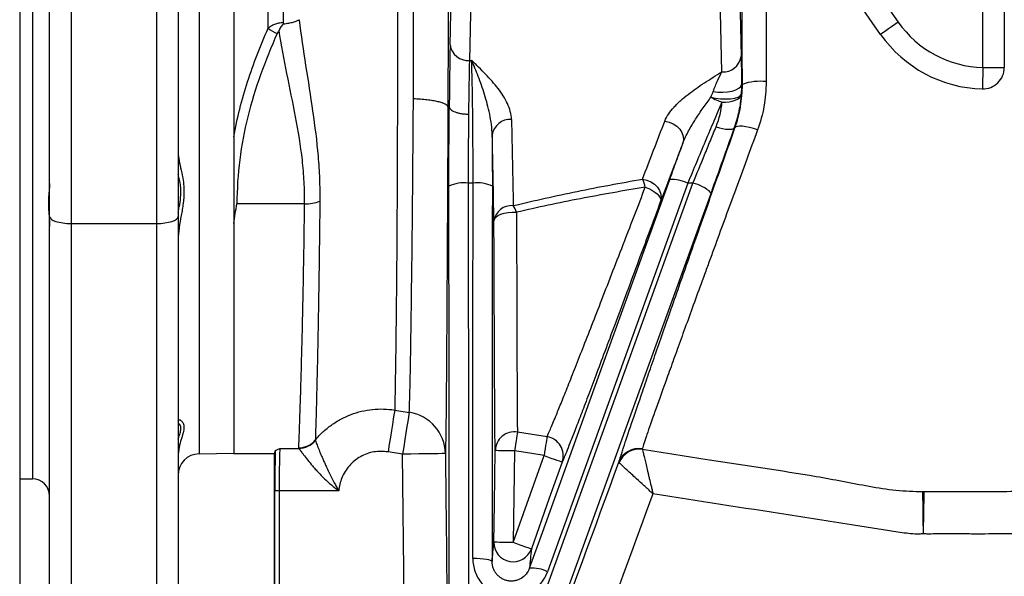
# Model space of a CAD drawing. Extents: x 215 to 1679, y 19 to 2093.
# Tile 7 of 13: x 1060 to 1290, y 215 to 345. Entities that reach past the tile are written whole.
import ezdxf

# ---------------------------------------------------------------- set-up
doc = ezdxf.new("R2010")
doc.units = 0
doc.layers.get('0').update_dxf_attribs({"linetype": 'CONTINUOUS'})

msp = doc.modelspace()

# ---------------------------------------------------------------- linework, layer by layer
at = {"color": 7, "linetype": 'CONTINUOUS'}
for p, q in [((1059.79, 481.62), (1059.79, 206.62)), ((1284.79, 334.22), (1284.79, 459.12)), ((1062.79, 450.12), (1062.79, 238.12)), ((1066.79, 299.39), (1066.79, 422.61)), ((1071.79, 421.02), (1071.79, 297.79)), ((1117.83, 343.41), (1117.83, 420.97)), ((1121.36, 405.15), (1121.36, 344.72)), ((1101.71, 398.14), (1101.71, 243.98)), ((1109.79, 400.06), (1109.79, 318.01)), ((1160.34, 339.49), (1161.53, 390.76)), ((1166.03, 387.16), (1164.84, 335.89)), ((1239.04, 381.92), (1265, 344.84)), ((1096.79, 380.47), (1096.79, 299.39)), ((1091.79, 297.79), (1091.79, 378.87)), ((1260.91, 341.97), (1234.94, 379.05)), ((1227.47, 372.94), (1228.31, 336.81)), ((1223.81, 333.2), (1222.97, 369.25)), ((1289.79, 349.13), (1289.79, 334.22)), ((1164.84, 335.89), (1165.35, 335.89)), ((1284.79, 334.22), (1289.79, 334.22)), ((1159.82, 325.05), (1160.14, 325.05)), ((1226.88, 320.13), (1226.7, 320.14)), ((1165.7, 307.2), (1164.56, 307.2)), ((1215.86, 307.2), (1183.11, 216.42)), ((1217.05, 307.2), (1215.86, 307.2)), ((1109.79, 305.24), (1109.79, 299.77)), ((1126.35, 302.39), (1110.54, 302.39)), ((1066.79, 204.12), (1066.79, 299.39)), ((1096.79, 299.39), (1096.79, 204.12)), ((1071.79, 297.79), (1091.79, 297.79)), ((1071.79, 297.79), (1071.79, 199.12)), ((1091.79, 199.12), (1091.79, 297.79)), ((1109.79, 297.8), (1109.79, 244.05)), ((1147.39, 254.21), (1150.79, 253.67)), ((1176.08, 249.08), (1182.97, 248)), ((1128.84, 247.19), (1128.85, 247.09)), ((1101.71, 243.98), (1109.79, 244.12)), ((1109.79, 244.05), (1119.29, 244.05)), ((1119.29, 188.6), (1119.29, 244.05)), ((1120.56, 245.25), (1125.01, 245.25)), ((1125.01, 245.25), (1124.98, 245.39)), ((1149.23, 243.92), (1145.83, 244.46)), ((1150.05, 172.69), (1149.23, 243.92)), ((1175.38, 244.66), (1175.07, 223.26)), ((1175.07, 223.26), (1182.28, 243.58)), ((1186.79, 242.7), (1186.52, 242.07)), ((1199.83, 241.88), (1199.76, 242)), ((1059.79, 238.12), (1062.79, 238.12)), ((1120.4, 235.37), (1119.4, 235.37)), ((1119.4, 188.57), (1119.4, 235.37)), ((1134.31, 235.37), (1120.4, 235.37)), ((1120.4, 235.37), (1120.4, 188.57))]:
    msp.add_line(p, q, dxfattribs=at)
at = {"color": 7, "linetype": 'CONTINUOUS', "flags": 128}
for points in [[(1265, 344.84), (1264.2, 344.27), (1263.42, 343.73), (1262.71, 343.23), (1262.08, 342.79), (1261.57, 342.43), (1261.2, 342.17), (1260.97, 342.01), (1260.91, 341.97)], [(1284.79, 334.22), (1284.77, 333.23), (1284.75, 332.29), (1284.72, 331.42), (1284.7, 330.66), (1284.69, 330.03), (1284.68, 329.58), (1284.67, 329.3), (1284.67, 329.22)], [(1221.8, 328.63), (1222.87, 328.47), (1224.01, 328.43), (1225.14, 328.51), (1226.19, 328.7), (1227.1, 328.99), (1227.79, 329.37), (1228.24, 329.8), (1228.4, 330.26)], [(1228.4, 330.26), (1228.59, 330.27), (1228.61, 330.27)], [(1221.27, 327.31), (1222.34, 327.08), (1223.51, 326.92), (1224.7, 326.87), (1225.84, 326.91), (1226.83, 327.05), (1227.61, 327.28), (1228.12, 327.58), (1228.33, 327.93)], [(1223.84, 326.14), (1224.69, 326.14), (1225.5, 326.21), (1226.26, 326.35), (1226.93, 326.57), (1227.49, 326.84), (1227.92, 327.17), (1228.2, 327.54), (1228.33, 327.93)], [(1210.49, 321.71), (1211.49, 321.47), (1212.44, 321.06), (1213.28, 320.5), (1213.98, 319.81), (1214.49, 319.03), (1214.8, 318.2), (1214.87, 317.36), (1214.72, 316.57)], [(1222.47, 320.38), (1223.24, 320.15), (1223.99, 319.97), (1224.69, 319.85), (1225.31, 319.79), (1225.84, 319.78), (1226.26, 319.84), (1226.55, 319.96), (1226.7, 320.14)], [(1232.15, 319.64), (1231.22, 319.95), (1230.3, 320.2), (1229.43, 320.38), (1228.64, 320.49), (1227.97, 320.52), (1227.44, 320.47), (1227.08, 320.34), (1226.88, 320.13)], [(1125.91, 54.99), (1157.18, 141.55), (1188.46, 228.11), (1217.05, 307.2)], [(1160.13, 170.59), (1160.13, 179.48), (1160.11, 215.05), (1160.09, 260.78), (1160.06, 306.51)], [(1164.56, 307.2), (1164.6, 239.25), (1164.63, 171.3)], [(1165.65, 219.51), (1165.65, 235.23), (1165.68, 271.22), (1165.7, 307.2)], [(1170.2, 306.51), (1170.19, 297.62), (1170.17, 262.05), (1170.15, 218.81)], [(1178.87, 217.26), (1181.9, 225.63), (1193.98, 259.13), (1211.63, 308.04)], [(1205.28, 308.15), (1206.28, 307.92), (1207.23, 307.51), (1208.07, 306.94), (1208.77, 306.25), (1209.28, 305.47), (1209.59, 304.65), (1209.67, 303.81), (1209.52, 303.02)], [(1205.93, 306.26), (1206.73, 305.93), (1207.48, 305.55), (1208.14, 305.12), (1208.7, 304.68), (1209.13, 304.23), (1209.42, 303.79), (1209.55, 303.38), (1209.52, 303.02)], [(1221.28, 304.98), (1218.26, 296.61), (1206.15, 263.12), (1157.74, 129.15), (1130.14, 52.76)], [(1066.79, 299.39), (1066.89, 299.08), (1067.17, 298.78), (1067.64, 298.5), (1068.26, 298.26), (1069.02, 298.06), (1069.88, 297.91), (1070.82, 297.82), (1071.79, 297.79)], [(1091.79, 297.79), (1092.77, 297.82), (1093.71, 297.91), (1094.57, 298.06), (1095.33, 298.26), (1095.95, 298.5), (1096.41, 298.78), (1096.7, 299.08), (1096.79, 299.39)], [(1170.57, 298.36), (1170.69, 298.81), (1171.01, 299.24), (1171.52, 299.62), (1172.19, 299.95), (1173, 300.2), (1173.91, 300.37), (1174.87, 300.44), (1175.84, 300.41)], [(1147.39, 254.21), (1147.32, 253.79), (1147.21, 253.07), (1147.05, 252.09), (1146.86, 250.87), (1146.63, 249.45), (1146.38, 247.88), (1146.11, 246.2), (1145.83, 244.46)], [(1150.79, 253.67), (1150.72, 253.25), (1150.61, 252.53), (1150.45, 251.55), (1150.26, 250.33), (1150.03, 248.91), (1149.78, 247.34), (1149.51, 245.65), (1149.23, 243.92)], [(1176.08, 249.08), (1176.05, 248.92), (1176, 248.62), (1175.94, 248.19), (1175.85, 247.63), (1175.75, 246.98), (1175.63, 246.25), (1175.51, 245.47), (1175.38, 244.66)], [(1182.97, 248), (1182.95, 247.84), (1182.9, 247.54), (1182.83, 247.1), (1182.74, 246.55), (1182.64, 245.9), (1182.53, 245.17), (1182.4, 244.39), (1182.28, 243.58)], [(1159.23, 244.03), (1159.03, 244.03), (1158.45, 244.02), (1157.52, 244.01), (1156.28, 244), (1154.76, 243.98), (1153.04, 243.96), (1151.17, 243.94), (1149.23, 243.92)], [(1170.57, 223.32), (1170.7, 232.32), (1170.88, 244.72)], [(1175.38, 244.66), (1174.51, 244.67), (1173.67, 244.68), (1172.89, 244.7), (1172.21, 244.71), (1171.65, 244.71), (1171.23, 244.72), (1170.97, 244.72), (1170.88, 244.72)], [(1182.28, 243.58), (1178.93, 244.1), (1175.38, 244.66)], [(1186.52, 242.07), (1183.51, 233.59), (1179.31, 221.75)], [(1182.28, 243.58), (1183.1, 243.28), (1183.89, 243), (1184.62, 242.74), (1185.26, 242.52), (1185.79, 242.33), (1186.18, 242.19), (1186.43, 242.1), (1186.52, 242.07)], [(1175.07, 223.26), (1174.2, 223.27), (1173.35, 223.28), (1172.58, 223.29), (1171.9, 223.3), (1171.34, 223.31), (1170.92, 223.32), (1170.66, 223.32), (1170.57, 223.32)], [(1179.31, 221.75), (1179.23, 221.78), (1178.98, 221.87), (1178.59, 222.01), (1178.06, 222.2), (1177.42, 222.42), (1176.69, 222.68), (1175.89, 222.96), (1175.07, 223.26)], [(1170.15, 218.81), (1170.06, 218.94), (1169.8, 219.08), (1169.38, 219.2), (1168.82, 219.3), (1168.14, 219.39), (1167.36, 219.46), (1166.52, 219.5), (1165.65, 219.51)]]:
    msp.add_lwpolyline(points, dxfattribs=at)
at = {"color": 7, "linetype": 'CONTINUOUS'}
for centre, radius, start, end in [((1122.25, 348.56), 6.79, 229.3272, 250.1658), ((1285.41, 359.12), 24.91, 215, 268.5808), ((1285.41, 359.12), 29.91, 215, 268.5808), ((1164.48, 340.05), 4.18, 187.7329, 274.9253), ((1224.17, 337.37), 4.18, 265.0745, 352.2671), ((1284.79, 334.22), 5, 268.5766, 359.9956), ((1232.73, 319.05), 11.96, 83.1887, 110.1708), ((1226.44, 335.23), 9.45, 236.8862, 254.058), ((1174.31, 317.91), 4.18, 85.0757, 172.4208), ((1163.49, 299.21), 8.07, 82.3699, 115.1582), ((1166.77, 299.22), 8.06, 64.8179, 97.6356), ((1195.42, 303.71), 10.81, 13.6539, 24.2198), ((1212.26, 300.12), 7.94, 63.0937, 94.5827), ((1215.11, 298.37), 9.04, 46.9765, 77.654), ((1126.63, 311.82), 9.43, 268.281, 290.3069), ((1174.69, 297.81), 4.16, 84.8653, 172.2938), ((1168.38, 297.64), 7.96, 20.3675, 32.7941), ((1149.31, 243.86), 9.93, 1.0099, 81.397), ((1175.37, 244.64), 4.49, 81.0191, 178.9384), ((1125, 250.41), 5.02, 269.8337, 319.9609), ((1124.95, 250.32), 5.07, 270.6813, 320.3573), ((1182.27, 243.55), 4.5, 340.7556, 81.04), ((1101.79, 238.98), 5, 91, 180), ((1204.42, 240.26), 4.97, 80.6299, 159.489), ((1204.55, 240.05), 5.06, 82.1191, 158.7747), ((1284.29, 569.05), 361.93, 270, 295.28), ((1062.79, 234.12), 4, 0, 90), ((1284.29, 569.05), 364.93, 270, 295.28), ((1284.29, 569.05), 365, 270, 295.28), ((1175.07, 223.26), 4.5, 179.2132, 340.439), ((1179.54, 209.44), 7.84, 62.9254, 94.8499)]:
    msp.add_arc(centre, radius, start, end, dxfattribs=at)
for centre, major_axis, ratio, start_param, end_param in [((1160.7, 311.88), (0, 34.5), 0.017455, 0.643178, 1.179178), ((1165.2, 311.88), (0, 30), 0.020073, 0.643178, 1.179349), ((1119.29, 344.05), (0, 100), 0.017455, 3.141593, 3.253277), ((1119.59, 235.37), (0, 11), 0.017455, 0.563135, 1.570796), ((1120.59, 235.37), (0, 10), 0.019201, 0.155167, 1.570796)]:
    msp.add_ellipse(centre, major_axis=major_axis, ratio=ratio, start_param=start_param, end_param=end_param, dxfattribs=at)
for points, knots in [([(1159.55, 400.11), (1159.58, 397.39), (1159.61, 394.59), (1159.65, 390.25), (1159.66, 388.79), (1159.68, 386.56), (1159.69, 385.81), (1159.7, 384.31), (1159.71, 383.56), (1159.73, 379.78), (1159.75, 376.71), (1159.79, 370.48), (1159.8, 367.33), (1159.82, 362.53), (1159.82, 360.92), (1159.83, 357.68), (1159.84, 356.04), (1159.84, 351.12), (1159.85, 347.85), (1159.85, 341.31), (1159.85, 338.05), (1159.84, 331.54), (1159.83, 328.29), (1159.82, 325.05)], [0, 0, 0, 0, 0.125, 0.125, 0.1875, 0.1875, 0.21875, 0.21875, 0.25, 0.25, 0.375, 0.375, 0.5, 0.5, 0.5625, 0.5625, 0.625, 0.625, 0.75, 0.75, 0.875, 0.875, 1, 1, 1, 1]), ([(1147.88, 393.45), (1147.89, 391.85), (1147.9, 390.22), (1147.92, 386.92), (1147.93, 385.25), (1147.96, 380.16), (1147.97, 376.68), (1147.99, 371.33), (1148, 369.52), (1148.01, 366.78), (1148.01, 365.86), (1148.02, 364.01), (1148.02, 363.07), (1148.03, 358.41), (1148.04, 354.66), (1148.04, 347.15), (1148.04, 343.38), (1148.04, 337.7), (1148.04, 335.81), (1148.04, 332.97), (1148.03, 332.02), (1148.03, 330.13), (1148.03, 329.19), (1148.02, 324.53), (1148.01, 320.86), (1147.99, 313.67), (1147.97, 310.14), (1147.95, 304.94), (1147.94, 303.23), (1147.92, 299.87), (1147.91, 298.23), (1147.88, 293.41), (1147.86, 290.33), (1147.82, 285.91), (1147.81, 284.47), (1147.79, 282.37), (1147.78, 281.67), (1147.77, 280.31), (1147.76, 279.64), (1147.73, 276.35), (1147.7, 273.92), (1147.64, 269.41), (1147.62, 267.34), (1147.57, 264.52), (1147.56, 263.63), (1147.53, 261.94), (1147.52, 261.15), (1147.48, 258.95), (1147.46, 257.7), (1147.42, 255.64), (1147.4, 254.82), (1147.39, 254.21)], [0, 0, 0, 0, 0.03125, 0.03125, 0.0625, 0.0625, 0.125, 0.125, 0.15625, 0.15625, 0.171875, 0.171875, 0.1875, 0.1875, 0.25, 0.25, 0.3125, 0.3125, 0.34375, 0.34375, 0.359375, 0.359375, 0.375, 0.375, 0.4375, 0.4375, 0.5, 0.5, 0.53125, 0.53125, 0.5625, 0.5625, 0.625, 0.625, 0.65625, 0.65625, 0.671875, 0.671875, 0.6875, 0.6875, 0.75, 0.75, 0.8125, 0.8125, 0.84375, 0.84375, 0.875, 0.875, 0.9375, 0.9375, 1, 1, 1, 1]), ([(1151.76, 326.9), (1151.78, 329.79), (1151.79, 332.68), (1151.8, 338.49), (1151.8, 341.4), (1151.8, 347.22), (1151.8, 350.14), (1151.79, 354.53), (1151.78, 355.99), (1151.77, 358.88), (1151.76, 360.32), (1151.74, 364.6), (1151.72, 367.41), (1151.67, 372.97), (1151.65, 375.71), (1151.6, 379.76), (1151.59, 381.11), (1151.55, 383.77), (1151.54, 385.08), (1151.48, 388.96), (1151.44, 391.47), (1151.4, 393.91)], [0, 0, 0, 0, 0.125, 0.125, 0.25, 0.25, 0.375, 0.375, 0.4375, 0.4375, 0.5, 0.5, 0.625, 0.625, 0.75, 0.75, 0.8125, 0.8125, 0.875, 0.875, 1, 1, 1, 1]), ([(1228.61, 330.27), (1228.6, 332.45), (1228.59, 336.79), (1228.59, 343.39), (1228.59, 350.02), (1228.6, 357.46), (1228.63, 365.62), (1228.66, 374.49), (1228.71, 383.18), (1228.76, 388.75), (1228.78, 391.49)], [0, 0, 0, 0, 0.104346, 0.208691, 0.314616, 0.420541, 0.56436, 0.708179, 0.856246, 1, 1, 1, 1]), ([(1234.28, 380.19), (1234.26, 377.96), (1234.22, 372.95), (1234.18, 364.88), (1234.15, 355.75), (1234.13, 346.93), (1234.13, 338.51), (1234.14, 333.46), (1234.15, 330.92)], [0, 0, 0, 0, 0.141432, 0.318824, 0.496215, 0.695314, 0.84724, 1, 1, 1, 1]), ([(1121.44, 344.41), (1121.86, 344.46), (1122.27, 344.52), (1122.84, 344.63), (1123.03, 344.67), (1123.38, 344.75), (1123.54, 344.79), (1124.02, 344.92), (1124.3, 345.01), (1124.64, 345.15), (1124.74, 345.2), (1124.88, 345.27), (1124.92, 345.29), (1125, 345.34), (1125.03, 345.37), (1125.07, 345.39)], [0, 0, 0, 0, 0.25, 0.25, 0.375, 0.375, 0.5, 0.5, 0.75, 0.75, 0.875, 0.875, 0.9375, 0.9375, 1, 1, 1, 1]), ([(1125.07, 345.39), (1125.93, 338.21), (1127.21, 331.11), (1128.74, 320.52), (1129.19, 317), (1129.63, 311.74), (1129.75, 309.98), (1129.89, 306.48), (1129.92, 304.72), (1129.9, 302.97)], [0, 0, 0, 0, 0.5, 0.5, 0.75, 0.75, 0.875, 0.875, 1, 1, 1, 1]), ([(1109.79, 318.01), (1110.18, 320.19), (1110.66, 322.37), (1111.74, 326.67), (1112.36, 328.8), (1114.39, 335.14), (1116.01, 339.3), (1117.83, 343.41)], [0, 0, 0, 0, 0.25, 0.25, 0.5, 0.5, 1, 1, 1, 1]), ([(1117.83, 343.41), (1118.04, 343.6), (1118.27, 343.77), (1118.78, 344.09), (1119.06, 344.23), (1119.66, 344.46), (1119.99, 344.56), (1120.66, 344.69), (1121.01, 344.72), (1121.36, 344.72)], [0, 0, 0, 0, 0.25, 0.25, 0.5, 0.5, 0.75, 0.75, 1, 1, 1, 1]), ([(1121.44, 344.41), (1121.18, 344.2), (1120.96, 343.96), (1120.69, 343.57), (1120.61, 343.44), (1120.48, 343.16), (1120.42, 343.02), (1120.37, 342.88)], [0, 0, 0, 0, 0.5, 0.5, 0.75, 0.75, 1, 1, 1, 1]), ([(1126.35, 302.39), (1126.37, 304.1), (1126.33, 305.81), (1126.15, 309.21), (1126.01, 310.9), (1125.44, 315.98), (1124.88, 319.35), (1123.6, 326.08), (1122.9, 329.43), (1121.54, 336.14), (1120.9, 339.5), (1120.37, 342.88)], [0, 0, 0, 0, 0.125, 0.125, 0.25, 0.25, 0.5, 0.5, 0.75, 0.75, 1, 1, 1, 1]), ([(1119.95, 342.17), (1117.07, 335.8), (1114.71, 329.32), (1111.44, 316.09), (1110.54, 309.33), (1110.54, 302.39)], [0, 0, 0, 0, 0.5, 0.5, 1, 1, 1, 1]), ([(1174.67, 322.08), (1174.66, 322.71), (1174.56, 323.34), (1174.23, 324.57), (1174.01, 325.18), (1173.45, 326.39), (1173.12, 327), (1172.38, 328.17), (1171.97, 328.75), (1170.65, 330.46), (1169.66, 331.57), (1168.09, 333.2), (1167.55, 333.74), (1166.73, 334.55), (1166.46, 334.82), (1166.04, 335.22), (1165.91, 335.35), (1165.63, 335.62), (1165.49, 335.75), (1165.35, 335.89)], [0, 0, 0, 0, 0.125, 0.125, 0.25, 0.25, 0.375, 0.375, 0.5, 0.5, 0.75, 0.75, 0.875, 0.875, 0.9375, 0.9375, 0.96875, 0.96875, 1, 1, 1, 1]), ([(1165.7, 307.2), (1165.7, 308.55), (1165.7, 309.9), (1165.69, 312.6), (1165.69, 313.95), (1165.68, 315.97), (1165.68, 316.64), (1165.67, 317.99), (1165.67, 318.65), (1165.65, 320.62), (1165.64, 321.9), (1165.61, 324.4), (1165.59, 325.62), (1165.56, 327.99), (1165.54, 329.12), (1165.49, 331.25), (1165.47, 332.27), (1165.41, 334.17), (1165.38, 335.07), (1165.35, 335.89)], [0, 0, 0, 0, 0.125, 0.125, 0.25, 0.25, 0.3125, 0.3125, 0.375, 0.375, 0.5, 0.5, 0.625, 0.625, 0.75, 0.75, 0.875, 0.875, 1, 1, 1, 1]), ([(1170.17, 318.47), (1170.16, 319.29), (1170.09, 320.11), (1169.88, 321.73), (1169.74, 322.53), (1169.42, 324.11), (1169.23, 324.89), (1168.83, 326.43), (1168.61, 327.18), (1168.16, 328.65), (1167.92, 329.37), (1167.43, 330.78), (1167.18, 331.46), (1166.67, 332.8), (1166.41, 333.45), (1166.02, 334.39), (1165.88, 334.69), (1165.62, 335.3), (1165.49, 335.6), (1165.35, 335.89)], [0, 0, 0, 0, 0.125, 0.125, 0.25, 0.25, 0.375, 0.375, 0.5, 0.5, 0.625, 0.625, 0.75, 0.75, 0.875, 0.875, 0.9375, 0.9375, 1, 1, 1, 1]), ([(1228.31, 336.81), (1228.33, 335.95), (1228.35, 334.97), (1228.37, 333.61), (1228.37, 333.33), (1228.38, 332.75), (1228.38, 332.45), (1228.39, 331.54), (1228.4, 330.91), (1228.4, 330.26)], [0, 0, 0, 0, 0.5, 0.5, 0.625, 0.625, 0.75, 0.75, 1, 1, 1, 1]), ([(1210.49, 321.71), (1210.72, 322.29), (1211.02, 322.85), (1211.76, 323.94), (1212.19, 324.47), (1212.9, 325.25), (1213.15, 325.51), (1213.66, 326.02), (1213.93, 326.27), (1214.75, 327), (1215.33, 327.48), (1217.13, 328.88), (1218.41, 329.77), (1221.07, 331.51), (1222.44, 332.36), (1223.81, 333.2)], [0, 0, 0, 0, 0.125, 0.125, 0.25, 0.25, 0.3125, 0.3125, 0.375, 0.375, 0.5, 0.5, 0.75, 0.75, 1, 1, 1, 1]), ([(1221.8, 328.63), (1222.13, 329.52), (1222.46, 330.35), (1223.14, 331.87), (1223.47, 332.57), (1223.81, 333.2)], [0, 0, 0, 0, 0.5, 0.5, 1, 1, 1, 1]), ([(1226.88, 320.13), (1227.45, 321.74), (1227.88, 323.39), (1228.46, 326.77), (1228.61, 328.5), (1228.61, 330.27)], [0, 0, 0, 0, 0.5, 0.5, 1, 1, 1, 1]), ([(1234.15, 330.92), (1234.15, 328.95), (1233.98, 327.03), (1233.31, 323.27), (1232.81, 321.43), (1232.15, 319.64)], [0, 0, 0, 0, 0.5, 0.5, 1, 1, 1, 1]), ([(1150.79, 253.67), (1150.83, 254.42), (1150.87, 255.5), (1150.92, 257.28), (1150.93, 257.65), (1150.95, 258.45), (1150.96, 258.87), (1150.99, 260.19), (1151.01, 261.14), (1151.07, 264.24), (1151.12, 266.61), (1151.18, 270.62), (1151.2, 272.04), (1151.23, 274.28), (1151.25, 275.04), (1151.27, 276.6), (1151.28, 277.4), (1151.33, 281.45), (1151.38, 284.93), (1151.45, 290.49), (1151.47, 292.41), (1151.5, 295.37), (1151.51, 296.37), (1151.53, 298.41), (1151.54, 299.43), (1151.59, 304.61), (1151.63, 308.89), (1151.7, 317.69), (1151.74, 322.23), (1151.76, 326.9)], [0, 0, 0, 0, 0.125, 0.125, 0.15625, 0.15625, 0.1875, 0.1875, 0.25, 0.25, 0.375, 0.375, 0.4375, 0.4375, 0.46875, 0.46875, 0.5, 0.5, 0.625, 0.625, 0.6875, 0.6875, 0.71875, 0.71875, 0.75, 0.75, 0.875, 0.875, 1, 1, 1, 1]), ([(1159.82, 325.05), (1159.81, 325.16), (1159.75, 325.26), (1159.54, 325.47), (1159.39, 325.58), (1158.99, 325.78), (1158.75, 325.88), (1158.18, 326.06), (1157.86, 326.15), (1157.13, 326.32), (1156.73, 326.4), (1155.87, 326.54), (1155.41, 326.6), (1154.43, 326.71), (1153.92, 326.76), (1153.12, 326.82), (1152.85, 326.84), (1152.31, 326.87), (1152.04, 326.89), (1151.76, 326.9)], [0, 0, 0, 0, 0.125, 0.125, 0.25, 0.25, 0.375, 0.375, 0.5, 0.5, 0.625, 0.625, 0.75, 0.75, 0.875, 0.875, 0.9375, 0.9375, 1, 1, 1, 1]), ([(1214.72, 316.57), (1214.9, 317.05), (1215.11, 317.53), (1215.56, 318.48), (1215.8, 318.95), (1216.56, 320.34), (1217.11, 321.26), (1218.26, 323.05), (1218.85, 323.93), (1220.05, 325.65), (1220.66, 326.49), (1221.27, 327.31)], [0, 0, 0, 0, 0.125, 0.125, 0.25, 0.25, 0.5, 0.5, 0.75, 0.75, 1, 1, 1, 1]), ([(1228.33, 327.93), (1228.24, 326.64), (1228.06, 325.35), (1227.53, 322.75), (1227.17, 321.44), (1226.7, 320.14)], [0, 0, 0, 0, 0.5, 0.5, 1, 1, 1, 1]), ([(1159.82, 325.05), (1159.81, 323.76), (1159.81, 322.48), (1159.8, 319.93), (1159.79, 318.66), (1159.78, 314.9), (1159.76, 312.43), (1159.73, 305.11), (1159.7, 300.39), (1159.67, 294.66), (1159.66, 293.52), (1159.65, 291.27), (1159.64, 290.16), (1159.62, 286.88), (1159.61, 284.77), (1159.57, 278.61), (1159.55, 274.76), (1159.52, 270.28), (1159.51, 269.4), (1159.5, 267.67), (1159.5, 266.82), (1159.48, 264.34), (1159.47, 262.78), (1159.43, 258.33), (1159.41, 255.72), (1159.38, 252.29), (1159.37, 251.23), (1159.35, 249.77), (1159.34, 249.31), (1159.33, 248.43), (1159.32, 248.01), (1159.29, 246.05), (1159.26, 244.85), (1159.23, 244.03)], [0, 0, 0, 0, 0.03125, 0.03125, 0.0625, 0.0625, 0.125, 0.125, 0.25, 0.25, 0.28125, 0.28125, 0.3125, 0.3125, 0.375, 0.375, 0.5, 0.5, 0.53125, 0.53125, 0.5625, 0.5625, 0.625, 0.625, 0.75, 0.75, 0.8125, 0.8125, 0.84375, 0.84375, 0.875, 0.875, 1, 1, 1, 1]), ([(1160.06, 306.51), (1160.06, 308.08), (1160.06, 309.64), (1160.07, 312.77), (1160.07, 314.34), (1160.08, 316.68), (1160.09, 317.46), (1160.1, 319.02), (1160.1, 319.79), (1160.11, 321.32), (1160.12, 322.08), (1160.13, 323.2), (1160.13, 323.57), (1160.13, 324.13), (1160.14, 324.41), (1160.14, 324.68), (1160.14, 324.87), (1160.14, 324.96), (1160.14, 325.05)], [0, 0, 0, 0, 0.25, 0.25, 0.5, 0.5, 0.625, 0.625, 0.75, 0.75, 0.875, 0.875, 0.9375, 0.9375, 0.96875, 0.984375, 0.984375, 1, 1, 1, 1]), ([(1160.14, 325.05), (1160.15, 324.94), (1160.18, 324.83), (1160.3, 324.61), (1160.39, 324.5), (1160.62, 324.3), (1160.76, 324.2), (1161.09, 324.01), (1161.28, 323.92), (1161.69, 323.76), (1161.92, 323.69), (1162.41, 323.57), (1162.67, 323.51), (1163.2, 323.42), (1163.48, 323.39), (1164.06, 323.34), (1164.35, 323.33), (1164.64, 323.33)], [0, 0, 0, 0, 0.125, 0.125, 0.25, 0.25, 0.375, 0.375, 0.5, 0.5, 0.625, 0.625, 0.75, 0.75, 0.875, 0.875, 1, 1, 1, 1]), ([(1223.84, 326.14), (1223.22, 324.69), (1222.58, 323.2), (1221.59, 320.89), (1221.26, 320.11), (1220.59, 318.52), (1220.25, 317.72), (1219.23, 315.3), (1218.56, 313.69), (1217.2, 310.45), (1216.53, 308.83), (1215.86, 307.2)], [0, 0, 0, 0, 0.25, 0.25, 0.375, 0.375, 0.5, 0.5, 0.75, 0.75, 1, 1, 1, 1]), ([(1164.64, 323.33), (1164.63, 322.05), (1164.62, 320.75), (1164.59, 318.09), (1164.59, 316.73), (1164.57, 314.01), (1164.57, 312.65), (1164.56, 309.93), (1164.56, 308.57), (1164.56, 307.2)], [0, 0, 0, 0, 0.25, 0.25, 0.5, 0.5, 0.75, 0.75, 1, 1, 1, 1]), ([(1199.76, 242), (1199.88, 242.39), (1200.03, 242.88), (1200.3, 243.75), (1200.4, 244.06), (1200.61, 244.73), (1200.73, 245.09), (1201.36, 247), (1201.98, 248.87), (1203.48, 253.28), (1204.34, 255.82), (1205.59, 259.42), (1205.84, 260.17), (1206.37, 261.69), (1206.64, 262.47), (1207.47, 264.86), (1208.04, 266.52), (1209.84, 271.69), (1211.13, 275.39), (1213.21, 281.33), (1213.92, 283.37), (1215.03, 286.53), (1215.41, 287.61), (1216.17, 289.77), (1216.55, 290.86), (1218.48, 296.35), (1220.08, 300.9), (1223.4, 310.29), (1225.11, 315.14), (1226.88, 320.13)], [0, 0, 0, 0, 0.0625, 0.0625, 0.09375, 0.09375, 0.125, 0.125, 0.25, 0.25, 0.375, 0.375, 0.40625, 0.40625, 0.4375, 0.4375, 0.5, 0.5, 0.625, 0.625, 0.6875, 0.6875, 0.71875, 0.71875, 0.75, 0.75, 0.875, 0.875, 1, 1, 1, 1]), ([(1217.05, 307.2), (1217.96, 309.41), (1218.88, 311.61), (1220.23, 314.91), (1220.68, 316.01), (1221.36, 317.66), (1221.58, 318.21), (1222.03, 319.3), (1222.25, 319.84), (1222.47, 320.38)], [0, 0, 0, 0, 0.5, 0.5, 0.75, 0.75, 0.875, 0.875, 1, 1, 1, 1]), ([(1226.7, 320.14), (1226.49, 319.52), (1226.26, 318.9), (1225.82, 317.64), (1225.6, 317.01), (1224.92, 315.12), (1224.47, 313.85), (1223.11, 310.05), (1222.2, 307.52), (1221.28, 304.98)], [0, 0, 0, 0, 0.125, 0.125, 0.25, 0.25, 0.5, 0.5, 1, 1, 1, 1]), ([(1109.79, 318.01), (1109.79, 316.9), (1109.79, 315.82), (1109.79, 313.67), (1109.79, 312.6), (1109.79, 309.42), (1109.79, 307.32), (1109.79, 305.24)], [0, 0, 0, 0, 0.25, 0.25, 0.5, 0.5, 1, 1, 1, 1]), ([(1170.17, 318.47), (1170.18, 317.47), (1170.18, 316.48), (1170.19, 314.49), (1170.19, 313.49), (1170.2, 310.5), (1170.2, 308.51), (1170.2, 306.51)], [0, 0, 0, 0, 0.25, 0.25, 0.5, 0.5, 1, 1, 1, 1]), ([(1232.15, 319.64), (1230.4, 314.88), (1228.7, 310.27), (1225.41, 301.33), (1223.82, 296.99), (1221.91, 291.76), (1221.53, 290.72), (1220.78, 288.67), (1220.4, 287.64), (1219.3, 284.63), (1218.59, 282.68), (1216.53, 277.02), (1215.25, 273.49), (1213.46, 268.57), (1212.89, 266.98), (1212.07, 264.71), (1211.8, 263.96), (1211.27, 262.51), (1211.02, 261.8), (1209.78, 258.36), (1208.92, 255.94), (1207.43, 251.73), (1206.81, 249.94), (1206.19, 248.12), (1206.07, 247.77), (1205.86, 247.13), (1205.76, 246.83), (1205.49, 246), (1205.34, 245.53), (1205.23, 245.16)], [0, 0, 0, 0, 0.125, 0.125, 0.25, 0.25, 0.28125, 0.28125, 0.3125, 0.3125, 0.375, 0.375, 0.5, 0.5, 0.5625, 0.5625, 0.59375, 0.59375, 0.625, 0.625, 0.75, 0.75, 0.875, 0.875, 0.90625, 0.90625, 0.9375, 0.9375, 1, 1, 1, 1]), ([(1214.72, 316.57), (1214.05, 314.82), (1213.37, 313.06), (1212.7, 311.31), (1211.63, 308.55), (1210.57, 305.78), (1209.52, 303.02)], [0, 0, 0, 0, 0.009, 0.009, 0.009, 0.02319046, 0.02319046, 0.02319046, 0.02319046]), ([(1211.63, 308.04), (1212.14, 309.45), (1212.65, 310.87), (1213.68, 313.72), (1214.2, 315.14), (1214.72, 316.57)], [0, 0, 0, 0, 0.5, 0.5, 1, 1, 1, 1]), ([(1096.79, 314.34), (1096.79, 313.75), (1096.89, 313.11), (1097.17, 311.73), (1097.34, 311), (1097.69, 309.47), (1097.86, 308.67), (1098.04, 307.41), (1098.09, 306.99), (1098.16, 306.11), (1098.17, 305.66), (1098.17, 304.32), (1098.1, 303.4), (1097.92, 302.01), (1097.85, 301.54), (1097.69, 300.6), (1097.6, 300.13), (1097.34, 298.71), (1097.17, 297.76), (1096.89, 295.84), (1096.79, 294.86), (1096.79, 293.89)], [0, 0, 0, 0, 0.125, 0.125, 0.25, 0.25, 0.375, 0.375, 0.4375, 0.4375, 0.5, 0.5, 0.625, 0.625, 0.6875, 0.6875, 0.75, 0.75, 0.875, 0.875, 1, 1, 1, 1]), ([(1096.79, 300.42), (1096.89, 300.83), (1097.15, 302), (1097.44, 303.89), (1097.48, 306.26), (1097.14, 308.08), (1096.86, 309.03), (1096.79, 309.25)], [0, 0, 0, 0, 0.129407, 0.367578, 0.605301, 0.911108, 1, 1, 1, 1]), ([(1066.79, 307.1), (1066.79, 306.8), (1066.77, 306.48), (1066.71, 305.8), (1066.67, 305.44), (1066.6, 304.68), (1066.56, 304.28), (1066.51, 303.47), (1066.5, 303.04), (1066.5, 302.17), (1066.51, 301.71), (1066.56, 300.81), (1066.6, 300.35), (1066.67, 299.42), (1066.71, 298.95), (1066.77, 298), (1066.79, 297.53), (1066.79, 297.06)], [0, 0, 0, 0, 0.125, 0.125, 0.25, 0.25, 0.375, 0.375, 0.5, 0.5, 0.625, 0.625, 0.75, 0.75, 0.875, 0.875, 1, 1, 1, 1]), ([(1175.07, 301.95), (1180, 303.15), (1185, 304.26), (1195.08, 306.32), (1200.16, 307.27), (1205.28, 308.15)], [0, 0, 0, 0, 0.5, 0.5, 1, 1, 1, 1]), ([(1205.93, 306.26), (1200.84, 305.44), (1195.78, 304.54), (1185.74, 302.59), (1180.76, 301.55), (1175.84, 300.41)], [0, 0, 0, 0, 0.5, 0.5, 1, 1, 1, 1]), ([(1182.97, 248), (1183.2, 248.5), (1183.67, 249.51), (1184.84, 252.32), (1186.2, 255.66), (1187.66, 259.3), (1189.36, 263.58), (1191.29, 268.5), (1193.44, 273.98), (1195.79, 280.03), (1198.35, 286.62), (1200.94, 293.3), (1203.47, 299.85), (1205.11, 304.12), (1205.93, 306.26)], [0, 0, 0, 0, 0.106554, 0.214512, 0.293169, 0.371827, 0.452784, 0.533742, 0.614774, 0.695807, 0.779219, 0.862632, 0.931152, 1, 1, 1, 1]), ([(1124.98, 245.39), (1125.01, 246.04), (1125.06, 247.34), (1125.18, 250.52), (1125.32, 254.73), (1125.5, 260.18), (1125.68, 266.85), (1125.86, 274.08), (1126.02, 281.61), (1126.16, 289.23), (1126.27, 296.22), (1126.32, 300.71), (1126.35, 302.39)], [0, 0, 0, 0, 0.1030492, 0.2063621, 0.3094116, 0.4243761, 0.5397073, 0.6546719, 0.750691, 0.8469226, 0.9429415, 1, 1, 1, 1]), ([(1129.9, 302.97), (1129.88, 300.54), (1129.83, 295.66), (1129.74, 288.69), (1129.64, 282.03), (1129.54, 275.82), (1129.43, 270.16), (1129.32, 265), (1129.21, 260.36), (1129.11, 256.44), (1129.03, 253.23), (1128.95, 250.66), (1128.89, 248.57), (1128.86, 247.65), (1128.84, 247.19)], [0, 0, 0, 0, 0.084788, 0.169577, 0.256826, 0.344075, 0.428861, 0.513647, 0.600875, 0.688103, 0.765177, 0.842251, 0.921125, 1, 1, 1, 1]), ([(1209.52, 303.02), (1208.69, 300.78), (1207.04, 296.32), (1204.52, 289.5), (1201.95, 282.58), (1199.39, 275.71), (1197.01, 269.33), (1194.85, 263.56), (1192.92, 258.44), (1191.23, 253.97), (1189.76, 250.13), (1188.57, 247.06), (1187.66, 244.77), (1187.07, 243.33), (1186.86, 242.84), (1186.79, 242.7)], [0, 0, 0, 0, 0.071541, 0.143081, 0.22864, 0.314508, 0.400367, 0.485915, 0.569031, 0.652444, 0.735853, 0.818962, 0.893557, 0.96826, 1, 1, 1, 1]), ([(1175.84, 300.41), (1175.84, 298.62), (1175.85, 296.87), (1175.86, 293.42), (1175.87, 291.73), (1175.89, 286.81), (1175.9, 283.7), (1175.92, 277.8), (1175.92, 275.01), (1175.94, 271.09), (1175.94, 269.82), (1175.95, 267.39), (1175.95, 266.24), (1175.96, 262.93), (1175.97, 260.94), (1175.98, 257.37), (1175.99, 255.8), (1176, 253.76), (1176.01, 253.14), (1176.02, 252.02), (1176.02, 251.51), (1176.04, 250.17), (1176.06, 249.51), (1176.08, 249.08)], [0, 0, 0, 0, 0.0625, 0.0625, 0.125, 0.125, 0.25, 0.25, 0.375, 0.375, 0.4375, 0.4375, 0.5, 0.5, 0.625, 0.625, 0.75, 0.75, 0.8125, 0.8125, 0.875, 0.875, 1, 1, 1, 1]), ([(1271.09, 235.17), (1271.24, 235.17), (1271.38, 235.16), (1271.67, 235.15), (1271.82, 235.15), (1272.26, 235.15), (1272.55, 235.16), (1273.43, 235.16), (1275.19, 235.17), (1278.11, 235.17), (1280.45, 235.16), (1282.8, 235.15), (1283.97, 235.15), (1289.82, 235.16), (1294.5, 235.27), (1308.5, 235.89), (1317.78, 236.69), (1336.22, 239.07), (1345.39, 240.64), (1359.06, 243.58), (1363.6, 244.65), (1370.4, 246.41), (1372.66, 247.02), (1377.16, 248.29), (1379.4, 248.95), (1390.54, 252.34), (1399.29, 255.41), (1416.47, 262.26), (1424.89, 266.03), (1441.43, 274.27), (1449.54, 278.75), (1461.45, 285.99), (1465.38, 288.49), (1471.22, 292.38), (1473.15, 293.69), (1476.99, 296.37), (1478.9, 297.73), (1480.79, 299.11)], [0, 0, 0, 0, 0.001953, 0.001953, 0.003906, 0.003906, 0.007812, 0.007812, 0.015625, 0.03125, 0.046875, 0.046875, 0.0625, 0.0625, 0.125, 0.125, 0.25, 0.25, 0.375, 0.375, 0.4375, 0.4375, 0.46875, 0.46875, 0.5, 0.5, 0.625, 0.625, 0.75, 0.75, 0.875, 0.875, 0.9375, 0.9375, 0.96875, 0.96875, 1, 1, 1, 1]), ([(1170.88, 244.72), (1170.87, 245.08), (1170.85, 245.79), (1170.82, 247.66), (1170.79, 250.43), (1170.76, 254.52), (1170.74, 260.21), (1170.71, 266.95), (1170.67, 274.68), (1170.64, 283.25), (1170.6, 291.25), (1170.58, 296.47), (1170.57, 298.36)], [0, 0, 0, 0, 0.0824784, 0.16508, 0.2475533, 0.3635366, 0.4798858, 0.5958481, 0.7088776, 0.8222708, 0.9352859, 1, 1, 1, 1]), ([(1486.62, 291.1), (1471.15, 279.83), (1454.74, 269.84), (1420.47, 252.76), (1402.62, 245.65), (1375.14, 237.31), (1365.87, 234.91), (1347.15, 230.89), (1337.71, 229.27), (1318.72, 226.83), (1309.18, 226.01), (1294.83, 225.37), (1290.05, 225.26), (1284.06, 225.25), (1282.87, 225.25), (1280.47, 225.26), (1278.08, 225.27), (1275.69, 225.27), (1273.89, 225.26), (1273.29, 225.26), (1272.4, 225.25), (1272.1, 225.25), (1271.65, 225.25), (1271.5, 225.26), (1271.2, 225.26), (1271.05, 225.27), (1270.9, 225.27)], [0, 0, 0, 0, 0.25, 0.25, 0.5, 0.5, 0.625, 0.625, 0.75, 0.75, 0.875, 0.875, 0.9375, 0.9375, 0.953125, 0.953125, 0.96875, 0.984375, 0.984375, 0.992188, 0.992188, 0.996094, 0.996094, 0.998047, 0.998047, 1, 1, 1, 1]), ([(1128.84, 247.19), (1129.12, 247.52), (1129.41, 247.85), (1130, 248.48), (1130.31, 248.79), (1131.25, 249.67), (1131.92, 250.21), (1132.97, 250.96), (1133.33, 251.2), (1134.06, 251.66), (1134.44, 251.88), (1135.59, 252.5), (1136.38, 252.85), (1137.99, 253.46), (1138.81, 253.72), (1140.5, 254.12), (1141.36, 254.26), (1143.94, 254.53), (1145.67, 254.48), (1147.39, 254.21)], [0, 0, 0, 0, 0.0625, 0.0625, 0.125, 0.125, 0.25, 0.25, 0.3125, 0.3125, 0.375, 0.375, 0.5, 0.5, 0.625, 0.625, 0.75, 0.75, 1, 1, 1, 1]), ([(1096.79, 251.76), (1096.79, 251.9), (1096.89, 251.96), (1097.17, 251.94), (1097.34, 251.86), (1097.69, 251.58), (1097.86, 251.38), (1098.04, 251), (1098.09, 250.85), (1098.16, 250.54), (1098.17, 250.36), (1098.17, 249.81), (1098.1, 249.38), (1097.92, 248.67), (1097.85, 248.42), (1097.69, 247.9), (1097.6, 247.62), (1097.34, 246.77), (1097.17, 246.15), (1096.89, 244.81), (1096.79, 244.08), (1096.79, 243.29)], [0, 0, 0, 0, 0.125, 0.125, 0.25, 0.25, 0.375, 0.375, 0.4375, 0.4375, 0.5, 0.5, 0.625, 0.625, 0.6875, 0.6875, 0.75, 0.75, 0.875, 0.875, 1, 1, 1, 1]), ([(1096.79, 247.41), (1096.89, 247.68), (1097.15, 248.43), (1097.45, 249.38), (1097.48, 250.37), (1097.14, 250.96), (1096.86, 251.05), (1096.79, 251.07)], [0, 0, 0, 0, 0.129193, 0.363307, 0.605064, 0.905947, 1, 1, 1, 1]), ([(1128.85, 247.09), (1128.9, 246.97), (1128.97, 246.78), (1129.13, 246.38), (1129.19, 246.23), (1129.32, 245.9), (1129.39, 245.72), (1129.63, 245.13), (1129.81, 244.69), (1130.11, 243.95), (1130.22, 243.7), (1130.44, 243.17), (1130.56, 242.9), (1130.8, 242.34), (1130.93, 242.06), (1131.19, 241.47), (1131.32, 241.18), (1131.74, 240.28), (1132.02, 239.67), (1132.63, 238.45), (1132.94, 237.83), (1133.44, 236.9), (1133.61, 236.59), (1133.87, 236.13), (1133.96, 235.98), (1134.13, 235.67), (1134.22, 235.52), (1134.31, 235.37)], [0, 0, 0, 0, 0.125, 0.125, 0.1875, 0.1875, 0.25, 0.25, 0.375, 0.375, 0.4375, 0.4375, 0.5, 0.5, 0.5625, 0.5625, 0.625, 0.625, 0.75, 0.75, 0.875, 0.875, 0.9375, 0.9375, 0.96875, 0.96875, 1, 1, 1, 1]), ([(1119.49, 244.67), (1119.49, 244.72), (1119.54, 244.76), (1119.67, 244.85), (1119.76, 244.9), (1119.96, 244.99), (1120.08, 245.04), (1120.31, 245.14), (1120.44, 245.2), (1120.56, 245.25)], [0, 0, 0, 0, 0.25, 0.25, 0.5, 0.5, 0.75, 0.75, 1, 1, 1, 1]), ([(1125.01, 245.25), (1125.09, 245.14), (1125.23, 244.95), (1125.5, 244.58), (1125.61, 244.43), (1125.84, 244.12), (1125.97, 243.95), (1126.38, 243.4), (1126.7, 243), (1127.41, 242.11), (1127.79, 241.64), (1128.42, 240.91), (1128.63, 240.67), (1129.07, 240.17), (1129.3, 239.92), (1130.01, 239.17), (1130.49, 238.67), (1131.51, 237.68), (1132.05, 237.2), (1132.88, 236.49), (1133.16, 236.26), (1133.59, 235.92), (1133.73, 235.81), (1134.02, 235.59), (1134.17, 235.48), (1134.31, 235.37)], [0, 0, 0, 0, 0.125, 0.125, 0.1875, 0.1875, 0.25, 0.25, 0.375, 0.375, 0.5, 0.5, 0.5625, 0.5625, 0.625, 0.625, 0.75, 0.75, 0.875, 0.875, 0.9375, 0.9375, 0.96875, 0.96875, 1, 1, 1, 1]), ([(1145.83, 244.46), (1144.72, 244.53), (1142.49, 244.66), (1139.29, 243.45), (1136.67, 241.32), (1134.87, 238.5), (1134.49, 236.38), (1134.31, 235.37)], [0, 0, 0, 0, 0.202574, 0.40513, 0.608384, 0.813847, 1, 1, 1, 1]), ([(1159.23, 244.03), (1159.31, 237.36), (1159.38, 230.7), (1159.46, 224.03), (1159.65, 206.96), (1159.85, 189.88), (1160.04, 172.81)], [0, 0, 0, 0, 0.02, 0.02, 0.02, 0.07122674, 0.07122674, 0.07122674, 0.07122674]), ([(1205.24, 245.06), (1210.46, 244.23), (1223.98, 242.09), (1239.61, 239.82), (1252.04, 237.61), (1258.23, 236.38), (1264.47, 235.36), (1268.68, 235.23), (1270.77, 235.17)], [0, 0, 0, 0, 0.238993, 0.619202, 0.714534, 0.810052, 0.90519, 1, 1, 1, 1]), ([(1205.24, 245.06), (1205.27, 244.97), (1205.3, 244.82), (1205.38, 244.5), (1205.4, 244.39), (1205.47, 244.12), (1205.5, 243.98), (1205.61, 243.51), (1205.7, 243.15), (1205.84, 242.54), (1205.89, 242.32), (1206, 241.88), (1206.05, 241.65), (1206.22, 240.94), (1206.34, 240.44), (1206.53, 239.64), (1206.6, 239.36), (1206.73, 238.8), (1206.8, 238.52), (1207, 237.66), (1207.14, 237.07), (1207.36, 236.17), (1207.43, 235.87), (1207.54, 235.41), (1207.57, 235.26), (1207.65, 234.96), (1207.68, 234.8), (1207.72, 234.65)], [0, 0, 0, 0, 0.125, 0.125, 0.1875, 0.1875, 0.25, 0.25, 0.375, 0.375, 0.4375, 0.4375, 0.5, 0.5, 0.625, 0.625, 0.6875, 0.6875, 0.75, 0.75, 0.875, 0.875, 0.9375, 0.9375, 0.96875, 0.96875, 1, 1, 1, 1]), ([(1207.72, 234.65), (1207.71, 234.66), (1207.71, 234.66), (1207.7, 234.67), (1207.68, 234.69), (1207.65, 234.72), (1207.59, 234.77), (1207.48, 234.87), (1207.29, 235.04), (1206.98, 235.33), (1206.42, 235.84), (1205.35, 236.82), (1203.58, 238.44), (1201.76, 240.11), (1200.36, 241.4), (1200.01, 241.72), (1199.83, 241.88)], [0, 0, 0, 0, 0.0013677, 0.0016041, 0.0033353, 0.0059952, 0.0107743, 0.0193644, 0.0348156, 0.0626773, 0.1034649, 0.1890438, 0.3615984, 0.6125386, 0.8012435, 1, 1, 1, 1]), ([(1207.72, 234.65), (1199.39, 211.99), (1191.07, 189.32), (1182.74, 166.65), (1172.96, 140.04), (1163.18, 113.42), (1153.4, 86.81), (1149.27, 75.56), (1145.13, 64.31), (1141, 53.06)], [0, 0, 0, 0, 0.0724438, 0.0724438, 0.0724438, 0.1575064, 0.1575064, 0.1575064, 0.1934619, 0.1934619, 0.1934619, 0.1934619]), ([(1270.9, 225.27), (1270.73, 225.27), (1270.57, 225.26), (1270.23, 225.25), (1270.07, 225.25), (1269.56, 225.24), (1269.23, 225.24), (1268.23, 225.27), (1267.57, 225.33), (1266.25, 225.49), (1265.59, 225.59), (1264.27, 225.8), (1263.62, 225.9), (1261.65, 226.22), (1260.33, 226.42), (1257.7, 226.83), (1256.38, 227.03), (1249.81, 228.06), (1244.55, 228.88), (1228.76, 231.35), (1218.24, 233), (1207.72, 234.65)], [0, 0, 0, 0, 0.007813, 0.007813, 0.015625, 0.015625, 0.03125, 0.03125, 0.0625, 0.0625, 0.09375, 0.09375, 0.125, 0.125, 0.1875, 0.1875, 0.25, 0.25, 0.5, 0.5, 1, 1, 1, 1]), ([(1270.9, 225.27), (1270.9, 225.29), (1270.9, 225.34), (1270.9, 225.42), (1270.9, 225.51), (1270.9, 225.61), (1270.9, 225.72), (1270.89, 225.85), (1270.89, 225.99), (1270.89, 226.14), (1270.89, 226.3), (1270.89, 226.47), (1270.88, 226.65), (1270.88, 226.85), (1270.88, 227.06), (1270.87, 227.27), (1270.87, 227.5), (1270.87, 227.74), (1270.87, 227.99), (1270.86, 228.25), (1270.86, 228.52), (1270.86, 228.8), (1270.85, 229.08), (1270.85, 229.38), (1270.84, 229.68), (1270.84, 229.98), (1270.84, 230.29), (1270.83, 230.6), (1270.83, 230.92), (1270.82, 231.24), (1270.82, 231.56), (1270.82, 231.88), (1270.81, 232.19), (1270.81, 232.5), (1270.8, 232.81), (1270.8, 233.1), (1270.8, 233.39), (1270.79, 233.67), (1270.79, 233.93), (1270.79, 234.17), (1270.78, 234.4), (1270.78, 234.61), (1270.78, 234.79), (1270.78, 234.95), (1270.77, 235.08), (1270.77, 235.14), (1270.77, 235.17)], [0, 0, 0, 0, 0.004565, 0.009976, 0.016231, 0.02333, 0.031275, 0.040065, 0.049699, 0.060178, 0.071502, 0.08367, 0.096684, 0.110542, 0.125245, 0.140792, 0.157185, 0.174422, 0.192504, 0.211431, 0.231202, 0.251818, 0.273279, 0.295585, 0.318735, 0.34273, 0.36757, 0.393254, 0.419783, 0.447157, 0.475375, 0.504438, 0.534346, 0.565098, 0.596695, 0.629136, 0.662422, 0.696553, 0.731528, 0.767347, 0.804012, 0.84152, 0.879873, 0.919071, 0.959113, 1, 1, 1, 1]), ([(1270.9, 225.27), (1270.91, 225.87), (1270.92, 226.47), (1270.94, 227.34), (1270.95, 227.77), (1270.96, 228.2), (1270.96, 228.49), (1270.96, 228.63), (1270.98, 229.33), (1270.99, 229.86), (1271, 230.63), (1271.01, 230.88), (1271.02, 231.36), (1271.02, 231.6), (1271.03, 232.27), (1271.04, 232.69), (1271.05, 233.24), (1271.06, 233.42), (1271.06, 233.67), (1271.06, 233.75), (1271.06, 233.9), (1271.07, 233.98), (1271.07, 234.34), (1271.08, 234.57), (1271.08, 234.85), (1271.08, 234.93), (1271.09, 235.07), (1271.09, 235.13), (1271.09, 235.17)], [0, 0, 0, 0, 0.125, 0.125, 0.1875, 0.21875, 0.21875, 0.25, 0.25, 0.375, 0.375, 0.4375, 0.4375, 0.5, 0.5, 0.625, 0.625, 0.6875, 0.6875, 0.71875, 0.71875, 0.75, 0.75, 0.875, 0.875, 0.9375, 0.9375, 1, 1, 1, 1]), ([(1170.15, 218.81), (1170.21, 219.53), (1170.33, 220.96), (1170.49, 222.54), (1170.57, 223.32)], [0, 0, 0, 0, 0.504624, 1, 1, 1, 1]), ([(1179.31, 221.75), (1179.23, 220.98), (1179.07, 219.41), (1178.94, 217.98), (1178.87, 217.26)], [0, 0, 0, 0, 0.4931637, 1, 1, 1, 1]), ([(1165.65, 219.51), (1165.65, 218.98), (1165.69, 218.46), (1165.87, 217.43), (1166, 216.92), (1166.35, 215.94), (1166.58, 215.46), (1167.09, 214.55), (1167.39, 214.12), (1168.06, 213.32), (1168.43, 212.94), (1169.23, 212.26), (1169.66, 211.95), (1170.34, 211.55), (1170.57, 211.43), (1171.05, 211.2), (1171.3, 211.1), (1172.03, 210.83), (1172.54, 210.69), (1173.32, 210.55), (1173.59, 210.51), (1174.12, 210.47), (1174.38, 210.45), (1175.17, 210.45), (1175.69, 210.5), (1176.48, 210.64), (1176.74, 210.7), (1177.25, 210.84), (1177.5, 210.92), (1178.23, 211.19), (1178.71, 211.42), (1179.62, 211.95), (1180.05, 212.26), (1180.85, 212.93), (1181.22, 213.31), (1181.89, 214.12), (1182.19, 214.55), (1182.71, 215.46), (1182.93, 215.93), (1183.11, 216.42)], [0, 0, 0, 0, 0.0625, 0.0625, 0.125, 0.125, 0.1875, 0.1875, 0.25, 0.25, 0.3125, 0.3125, 0.375, 0.375, 0.40625, 0.40625, 0.4375, 0.4375, 0.5, 0.5, 0.53125, 0.53125, 0.5625, 0.5625, 0.625, 0.625, 0.65625, 0.65625, 0.6875, 0.6875, 0.75, 0.75, 0.8125, 0.8125, 0.875, 0.875, 0.9375, 0.9375, 1, 1, 1, 1]), ([(1178.87, 217.26), (1178.7, 216.77), (1178.45, 216.32), (1177.78, 215.5), (1177.39, 215.16), (1176.7, 214.74), (1176.46, 214.63), (1175.96, 214.44), (1175.69, 214.37), (1175.16, 214.27), (1174.89, 214.25), (1174.35, 214.25), (1174.08, 214.28), (1173.55, 214.38), (1173.29, 214.45), (1172.79, 214.64), (1172.55, 214.76), (1172.1, 215.04), (1171.88, 215.2), (1171.49, 215.55), (1171.3, 215.74), (1170.98, 216.15), (1170.84, 216.36), (1170.59, 216.82), (1170.48, 217.06), (1170.31, 217.54), (1170.25, 217.79), (1170.17, 218.29), (1170.15, 218.55), (1170.15, 218.81)], [0, 0, 0, 0, 0.125, 0.125, 0.25, 0.25, 0.3125, 0.3125, 0.375, 0.375, 0.4375, 0.4375, 0.5, 0.5, 0.5625, 0.5625, 0.625, 0.625, 0.6875, 0.6875, 0.75, 0.75, 0.8125, 0.8125, 0.875, 0.875, 0.9375, 0.9375, 1, 1, 1, 1])]:
    msp.add_open_spline(points, degree=3, knots=knots, dxfattribs=at)
for points in [[(1120.37, 342.88), (1120.2, 342.66), (1120.06, 342.42), (1119.95, 342.17)], [(1121.36, 344.72), (1121.36, 344.61), (1121.39, 344.51), (1121.44, 344.41)], [(1228.4, 330.26), (1228.41, 329.5), (1228.38, 328.72), (1228.33, 327.93)], [(1221.27, 327.31), (1221.46, 327.76), (1221.64, 328.2), (1221.8, 328.63)], [(1159.82, 325.05), (1159.82, 325.05), (1159.82, 325.05), (1159.82, 325.05)], [(1160.14, 325.05), (1160.14, 325.05), (1160.14, 325.05), (1160.14, 325.05)], [(1222.47, 320.38), (1223.25, 322.32), (1223.69, 324.25), (1223.84, 326.14)], [(1174.67, 322.08), (1174.83, 315.37), (1174.96, 308.66), (1175.07, 301.95)], [(1205.28, 308.15), (1207.01, 312.67), (1208.75, 317.19), (1210.49, 321.71)], [(1170.57, 298.36), (1170.46, 305.07), (1170.33, 311.77), (1170.17, 318.47)], [(1109.79, 297.8), (1109.99, 299.31), (1110.24, 300.85), (1110.54, 302.39)], [(1109.79, 299.77), (1109.79, 299.11), (1109.79, 298.45), (1109.79, 297.8)], [(1205.23, 245.16), (1205.22, 245.13), (1205.22, 245.1), (1205.24, 245.06)], [(1131.61, 56.51), (1154.34, 118.34), (1177.06, 180.16), (1199.76, 242)], [(1270.77, 235.17), (1270.88, 235.17), (1270.98, 235.17), (1271.09, 235.17)]]:
    msp.add_open_spline(points, degree=3, dxfattribs=at)

doc.saveas('drawing.dxf')
